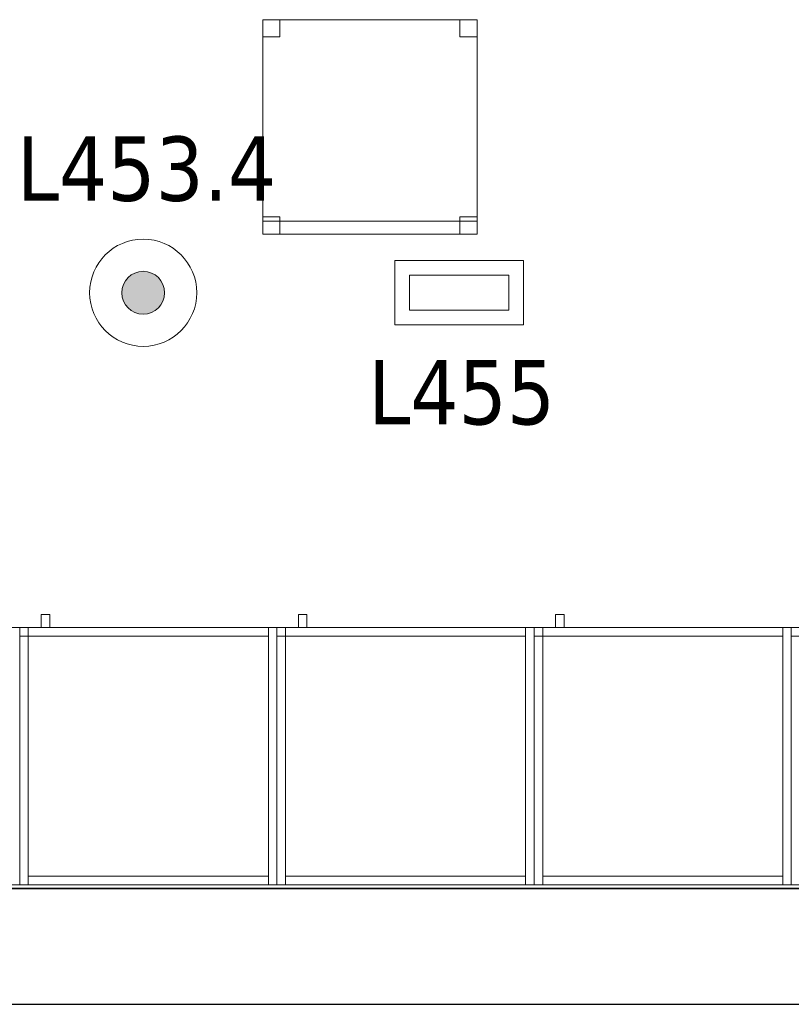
# Model space of a CAD drawing. Header units: metres. Extents: x 397.7 to 427.5, y 12.7 to 28.4.
# Tile 3 of 133: x 402 to 403.8, y 12.8 to 15.1. Entities that reach past the tile are written whole.
import ezdxf

# ---------------------------------------------------------------- set-up
doc = ezdxf.new("R2010")
doc.units = ezdxf.units.M
doc.layers.add('01_SUELOS', color=7, linetype='Continuous', lineweight=25, true_color=0x007f00)
for name, color, linetype, lineweight in [('02_MOBILIARIO', 7, 'Continuous', 18), ('A-DETL-____-MBND', 7, 'Continuous', 18), ('A-DETL-GENF-OTLN', 7, 'Continuous', 18), ('A-WALL-____-MCUT', 7, 'Continuous', 25), ('A-WALL-____-OTLN', 7, 'Continuous', 25), ('E-LITE-____-IDEN', 7, 'Continuous', 30), ('E-LITE-EQPM-IDEN', 7, 'Continuous', 30), ('Mobiliario', 7, 'Continuous', 18)]:
    doc.layers.add(name, color=color, linetype=linetype, lineweight=lineweight)
doc.styles.add('Tahoma_4', font='tahoma.ttf', dxfattribs={"height": 0.15})

# ---------------------------------------------------------------- blocks, each defined once
blk = doc.blocks.new('Family - Armai 60x60x60_P4-153703-07_ENLLUMENAT_P4')
at = {"layer": 'A-DETL-____-MBND', "color": 253, "true_color": 0xaaaaaa}
for p, q in [((0.05, 0.6), (0.05, 0.63)), ((0.05, 0.63), (0.07, 0.63)), ((0.05, 0.6), (0.05, 0.63)), ((0.07, 0.63), (0.05, 0.63)), ((0.07, 0.63), (0.07, 0.6)), ((0.07, 0.6), (0.07, 0.63)), ((0, 0.6), (0.6, 0.6)), ((0.6, 0.6), (0, 0.6)), ((0, 0), (0, 0.6)), ((0, 0.6), (0, 0)), ((0, 0.6), (0.02, 0.6)), ((0.02, 0.6), (0, 0.6)), ((0, 0), (0, 0.6)), ((0, 0.6), (0, 0)), ((0, 0.6), (0.6, 0.6)), ((0.6, 0.6), (0, 0.6)), ((0, 0), (0, 0.6)), ((0, 0.6), (0, 0)), ((0, 0.58), (0, 0.6)), ((0, 0.6), (0, 0.58)), ((0, 0.6), (0.02, 0.6)), ((0.02, 0.6), (0, 0.6)), ((0.02, 0.58), (0.02, 0.6)), ((0.02, 0.6), (0.58, 0.6)), ((0.02, 0.58), (0.02, 0.6)), ((0.58, 0.6), (0.02, 0.6)), ((0.02, 0.6), (0.02, 0)), ((0.02, 0), (0.02, 0.6)), ((0.02, 0.6), (0.02, 0.58)), ((0.02, 0.6), (0.02, 0.58)), ((0.07, 0.6), (0.05, 0.6)), ((0.05, 0.6), (0.07, 0.6)), ((0.58, 0.6), (0.58, 0.58)), ((0.58, 0.58), (0.58, 0.6)), ((0.58, 0.6), (0.6, 0.6)), ((0.6, 0.6), (0.58, 0.6)), ((0.58, 0), (0.58, 0.6)), ((0.58, 0.6), (0.58, 0)), ((0.6, 0.6), (0.6, 0)), ((0.6, 0), (0.6, 0.6)), ((0.6, 0.6), (0.6, 0)), ((0.6, 0), (0.6, 0.6)), ((0.6, 0.6), (0.6, 0)), ((0.6, 0), (0.6, 0.6)), ((0.02, 0.58), (0, 0.58)), ((0, 0.58), (0.02, 0.58)), ((0.58, 0.58), (0.02, 0.58)), ((0.02, 0.58), (0.58, 0.58)), ((0.6, 0), (0, 0)), ((0, 0), (0.6, 0)), ((0.02, 0), (0, 0)), ((0.02, 0), (0, 0)), ((0.6, 0), (0, 0)), ((0, 0), (0.6, 0)), ((0.02, 0), (0.02, 0.02)), ((0.02, 0.02), (0.58, 0.02)), ((0.02, 0), (0.02, 0.02)), ((0.58, 0.02), (0.02, 0.02)), ((0.58, 0), (0.02, 0)), ((0.02, 0), (0.58, 0)), ((0.58, 0.02), (0.58, 0)), ((0.58, 0), (0.58, 0.02)), ((0.6, 0), (0.58, 0)), ((0.6, 0), (0.58, 0))]:
    blk.add_line(p, q, dxfattribs=at)
blk = doc.blocks.new('Family - Armai 60x60x60_P4-153759-07_ENLLUMENAT_P4')
at = {"layer": 'A-DETL-____-MBND', "color": 253, "true_color": 0xaaaaaa}
for p, q in [((0.05, 0.6), (0.05, 0.63)), ((0.05, 0.63), (0.07, 0.63)), ((0.05, 0.6), (0.05, 0.63)), ((0.07, 0.63), (0.05, 0.63)), ((0.07, 0.63), (0.07, 0.6)), ((0.07, 0.6), (0.07, 0.63)), ((0, 0.6), (0.6, 0.6)), ((0.6, 0.6), (0, 0.6)), ((0, 0), (0, 0.6)), ((0, 0.6), (0, 0)), ((0, 0.58), (0, 0.6)), ((0, 0.6), (0, 0.58)), ((0, 0.6), (0.02, 0.6)), ((0.02, 0.6), (0, 0.6)), ((0, 0.6), (0.6, 0.6)), ((0.6, 0.6), (0, 0.6)), ((0, 0), (0, 0.6)), ((0, 0.6), (0, 0)), ((0, 0.6), (0.02, 0.6)), ((0.02, 0.6), (0, 0.6)), ((0, 0), (0, 0.6)), ((0, 0.6), (0, 0)), ((0.02, 0.58), (0.02, 0.6)), ((0.02, 0.6), (0.58, 0.6)), ((0.02, 0.58), (0.02, 0.6)), ((0.58, 0.6), (0.02, 0.6)), ((0.02, 0.6), (0.02, 0.58)), ((0.02, 0.6), (0.02, 0.58)), ((0.02, 0.6), (0.02, 0)), ((0.02, 0), (0.02, 0.6)), ((0.07, 0.6), (0.05, 0.6)), ((0.05, 0.6), (0.07, 0.6)), ((0.58, 0.6), (0.58, 0.58)), ((0.58, 0.58), (0.58, 0.6)), ((0.58, 0.6), (0.6, 0.6)), ((0.6, 0.6), (0.58, 0.6)), ((0.58, 0), (0.58, 0.6)), ((0.58, 0.6), (0.58, 0)), ((0.6, 0.6), (0.6, 0)), ((0.6, 0), (0.6, 0.6)), ((0.6, 0.6), (0.6, 0)), ((0.6, 0), (0.6, 0.6)), ((0.6, 0.6), (0.6, 0)), ((0.6, 0), (0.6, 0.6)), ((0.02, 0.58), (0, 0.58)), ((0, 0.58), (0.02, 0.58)), ((0.58, 0.58), (0.02, 0.58)), ((0.02, 0.58), (0.58, 0.58)), ((0.6, 0), (0, 0)), ((0, 0), (0.6, 0)), ((0.6, 0), (0, 0)), ((0, 0), (0.6, 0)), ((0.02, 0), (0, 0)), ((0.02, 0), (0, 0)), ((0.02, 0), (0.02, 0.02)), ((0.02, 0.02), (0.58, 0.02)), ((0.02, 0), (0.02, 0.02)), ((0.58, 0.02), (0.02, 0.02)), ((0.58, 0), (0.02, 0)), ((0.02, 0), (0.58, 0)), ((0.58, 0.02), (0.58, 0)), ((0.58, 0), (0.58, 0.02)), ((0.6, 0), (0.58, 0)), ((0.6, 0), (0.58, 0))]:
    blk.add_line(p, q, dxfattribs=at)
blk = doc.blocks.new('Family - Armai 60x60x60_P4-153880-07_ENLLUMENAT_P4')
at = {"layer": '02_MOBILIARIO', "color": 253, "true_color": 0xaaaaaa}
for p, q in [((0, 0.6), (0, 0.58)), ((0, 0.6), (0.02, 0.6)), ((0.02, 0.6), (0, 0.6)), ((0, 0), (0, 0.6)), ((0, 0.6), (0.6, 0.6)), ((0.6, 0.6), (0, 0.6)), ((0, 0), (0, 0.6)), ((0, 0.6), (0, 0)), ((0.02, 0.6), (0.02, 0.58)), ((0.02, 0.6), (0.02, 0)), ((0.02, 0.58), (0.02, 0.6)), ((0.02, 0.6), (0.58, 0.6)), ((0.6, 0.6), (0.58, 0.6)), ((0.58, 0), (0.58, 0.6)), ((0.58, 0.58), (0.58, 0.6)), ((0.6, 0.6), (0.6, 0)), ((0.6, 0.6), (0.6, 0)), ((0.6, 0), (0.6, 0.6)), ((0.02, 0.58), (0, 0.58)), ((0.58, 0.58), (0.02, 0.58)), ((0.02, 0), (0, 0)), ((0.6, 0), (0, 0)), ((0, 0), (0.6, 0)), ((0.02, 0), (0.02, 0.02)), ((0.02, 0.02), (0.58, 0.02)), ((0.58, 0), (0.02, 0)), ((0.58, 0), (0.58, 0.02)), ((0.6, 0), (0.58, 0))]:
    blk.add_line(p, q, dxfattribs=at)
at = {"layer": 'Mobiliario', "color": 253, "true_color": 0xaaaaaa}
for p, q in [((0, 0.6), (0, 0.58)), ((0.02, 0.6), (0, 0.6)), ((0.02, 0.6), (0, 0.6)), ((0, 0.6), (0, 0)), ((0.02, 0.58), (0.02, 0.6)), ((0.02, 0), (0.02, 0.6)), ((0.58, 0.6), (0.02, 0.6)), ((0.02, 0.6), (0.02, 0.58)), ((0.6, 0.6), (0.58, 0.6)), ((0.58, 0.6), (0.58, 0)), ((0.58, 0.58), (0.58, 0.6)), ((0.6, 0), (0.6, 0.6)), ((0, 0.58), (0.02, 0.58)), ((0.02, 0.58), (0.58, 0.58)), ((0, 0), (0.02, 0)), ((0.58, 0.02), (0.02, 0.02)), ((0.02, 0.02), (0.02, 0)), ((0.02, 0), (0.58, 0)), ((0.58, 0), (0.58, 0.02)), ((0.58, 0), (0.6, 0))]:
    blk.add_line(p, q, dxfattribs=at)
blk = doc.blocks.new('Family - Armai 60x60x60_P4-153941-07_ENLLUMENAT_P4')
at = {"layer": 'A-DETL-____-MBND', "color": 253, "true_color": 0xaaaaaa}
for p, q in [((0.05, 0.6), (0.05, 0.63)), ((0.05, 0.63), (0.07, 0.63)), ((0.05, 0.6), (0.05, 0.63)), ((0.07, 0.63), (0.05, 0.63)), ((0.07, 0.63), (0.07, 0.6)), ((0.07, 0.6), (0.07, 0.63)), ((0, 0.58), (0, 0.6)), ((0, 0.6), (0, 0.58)), ((0, 0.6), (0.02, 0.6)), ((0.02, 0.6), (0, 0.6)), ((0, 0.6), (0.02, 0.6)), ((0.02, 0.6), (0, 0.6)), ((0, 0), (0, 0.6)), ((0, 0.6), (0, 0)), ((0, 0.6), (0.6, 0.6)), ((0.6, 0.6), (0, 0.6)), ((0, 0), (0, 0.6)), ((0, 0.6), (0, 0)), ((0, 0.6), (0.6, 0.6)), ((0.6, 0.6), (0, 0.6)), ((0, 0), (0, 0.6)), ((0, 0.6), (0, 0)), ((0.02, 0.6), (0.02, 0.58)), ((0.02, 0.6), (0.02, 0.58)), ((0.02, 0.6), (0.02, 0)), ((0.02, 0), (0.02, 0.6)), ((0.02, 0.58), (0.02, 0.6)), ((0.02, 0.6), (0.58, 0.6)), ((0.02, 0.58), (0.02, 0.6)), ((0.58, 0.6), (0.02, 0.6)), ((0.07, 0.6), (0.05, 0.6)), ((0.05, 0.6), (0.07, 0.6)), ((0.58, 0.6), (0.6, 0.6)), ((0.6, 0.6), (0.58, 0.6)), ((0.58, 0), (0.58, 0.6)), ((0.58, 0.6), (0.58, 0)), ((0.58, 0.6), (0.58, 0.58)), ((0.58, 0.58), (0.58, 0.6)), ((0.6, 0.6), (0.6, 0)), ((0.6, 0), (0.6, 0.6)), ((0.6, 0.6), (0.6, 0)), ((0.6, 0), (0.6, 0.6)), ((0.6, 0.6), (0.6, 0)), ((0.6, 0), (0.6, 0.6)), ((0.02, 0.58), (0, 0.58)), ((0, 0.58), (0.02, 0.58)), ((0.58, 0.58), (0.02, 0.58)), ((0.02, 0.58), (0.58, 0.58)), ((0.02, 0), (0, 0)), ((0.02, 0), (0, 0)), ((0.6, 0), (0, 0)), ((0, 0), (0.6, 0)), ((0.6, 0), (0, 0)), ((0, 0), (0.6, 0)), ((0.02, 0), (0.02, 0.02)), ((0.02, 0.02), (0.58, 0.02)), ((0.02, 0), (0.02, 0.02)), ((0.58, 0.02), (0.02, 0.02)), ((0.58, 0), (0.02, 0)), ((0.02, 0), (0.58, 0)), ((0.58, 0.02), (0.58, 0)), ((0.58, 0), (0.58, 0.02)), ((0.6, 0), (0.58, 0)), ((0.6, 0), (0.58, 0))]:
    blk.add_line(p, q, dxfattribs=at)
blk = doc.blocks.new('Family - Armai 60x60x60_P4-153981-07_ENLLUMENAT_P4')
at = {"layer": 'A-DETL-____-MBND', "color": 253, "true_color": 0xaaaaaa}
for p, q in [((0.05, 0.6), (0.05, 0.63)), ((0.05, 0.63), (0.07, 0.63)), ((0.05, 0.6), (0.05, 0.63)), ((0.07, 0.63), (0.05, 0.63)), ((0.07, 0.63), (0.07, 0.6)), ((0.07, 0.6), (0.07, 0.63)), ((0, 0.6), (0.6, 0.6)), ((0.6, 0.6), (0, 0.6)), ((0, 0), (0, 0.6)), ((0, 0.6), (0, 0)), ((0, 0.58), (0, 0.6)), ((0, 0.6), (0, 0.58)), ((0, 0.6), (0.02, 0.6)), ((0.02, 0.6), (0, 0.6)), ((0, 0.6), (0.6, 0.6)), ((0.6, 0.6), (0, 0.6)), ((0, 0), (0, 0.6)), ((0, 0.6), (0, 0)), ((0, 0.6), (0.02, 0.6)), ((0.02, 0.6), (0, 0.6)), ((0, 0), (0, 0.6)), ((0, 0.6), (0, 0)), ((0.02, 0.58), (0.02, 0.6)), ((0.02, 0.6), (0.58, 0.6)), ((0.02, 0.58), (0.02, 0.6)), ((0.58, 0.6), (0.02, 0.6)), ((0.02, 0.6), (0.02, 0.58)), ((0.02, 0.6), (0.02, 0.58)), ((0.02, 0.6), (0.02, 0)), ((0.02, 0), (0.02, 0.6)), ((0.07, 0.6), (0.05, 0.6)), ((0.05, 0.6), (0.07, 0.6)), ((0.58, 0.6), (0.6, 0.6)), ((0.6, 0.6), (0.58, 0.6)), ((0.58, 0), (0.58, 0.6)), ((0.58, 0.6), (0.58, 0)), ((0.58, 0.6), (0.58, 0.58)), ((0.58, 0.58), (0.58, 0.6)), ((0.6, 0.6), (0.6, 0)), ((0.6, 0), (0.6, 0.6)), ((0.6, 0.6), (0.6, 0)), ((0.6, 0), (0.6, 0.6)), ((0.6, 0.6), (0.6, 0)), ((0.6, 0), (0.6, 0.6)), ((0.02, 0.58), (0, 0.58)), ((0, 0.58), (0.02, 0.58)), ((0.58, 0.58), (0.02, 0.58)), ((0.02, 0.58), (0.58, 0.58)), ((0.6, 0), (0, 0)), ((0, 0), (0.6, 0)), ((0.6, 0), (0, 0)), ((0, 0), (0.6, 0)), ((0.02, 0), (0, 0)), ((0.02, 0), (0, 0)), ((0.02, 0), (0.02, 0.02)), ((0.02, 0.02), (0.58, 0.02)), ((0.02, 0), (0.02, 0.02)), ((0.58, 0.02), (0.02, 0.02)), ((0.58, 0), (0.02, 0)), ((0.02, 0), (0.58, 0)), ((0.58, 0.02), (0.58, 0)), ((0.58, 0), (0.58, 0.02)), ((0.6, 0), (0.58, 0)), ((0.6, 0), (0.58, 0))]:
    blk.add_line(p, q, dxfattribs=at)
blk = doc.blocks.new('Family - Armai 60x60x60_P4-154011-07_ENLLUMENAT_P4')
at = {"layer": 'A-DETL-____-MBND', "color": 253, "true_color": 0xaaaaaa}
for p, q in [((0.05, 0.6), (0.05, 0.63)), ((0.05, 0.63), (0.07, 0.63)), ((0.05, 0.6), (0.05, 0.63)), ((0.07, 0.63), (0.05, 0.63)), ((0.07, 0.63), (0.07, 0.6)), ((0.07, 0.6), (0.07, 0.63)), ((0, 0.6), (0.6, 0.6)), ((0.6, 0.6), (0, 0.6)), ((0, 0), (0, 0.6)), ((0, 0.6), (0, 0)), ((0, 0.58), (0, 0.6)), ((0, 0.6), (0, 0.58)), ((0, 0.6), (0.02, 0.6)), ((0.02, 0.6), (0, 0.6)), ((0, 0.6), (0.6, 0.6)), ((0.6, 0.6), (0, 0.6)), ((0, 0), (0, 0.6)), ((0, 0.6), (0, 0)), ((0, 0.6), (0.02, 0.6)), ((0.02, 0.6), (0, 0.6)), ((0, 0), (0, 0.6)), ((0, 0.6), (0, 0)), ((0.02, 0.6), (0.02, 0.58)), ((0.02, 0.6), (0.02, 0.58)), ((0.02, 0.58), (0.02, 0.6)), ((0.02, 0.6), (0.58, 0.6)), ((0.02, 0.58), (0.02, 0.6)), ((0.58, 0.6), (0.02, 0.6)), ((0.02, 0.6), (0.02, 0)), ((0.02, 0), (0.02, 0.6)), ((0.07, 0.6), (0.05, 0.6)), ((0.05, 0.6), (0.07, 0.6)), ((0.58, 0.6), (0.58, 0.58)), ((0.58, 0.58), (0.58, 0.6)), ((0.58, 0.6), (0.6, 0.6)), ((0.6, 0.6), (0.58, 0.6)), ((0.58, 0), (0.58, 0.6)), ((0.58, 0.6), (0.58, 0)), ((0.6, 0.6), (0.6, 0)), ((0.6, 0), (0.6, 0.6)), ((0.6, 0.6), (0.6, 0)), ((0.6, 0), (0.6, 0.6)), ((0.6, 0.6), (0.6, 0)), ((0.6, 0), (0.6, 0.6)), ((0.02, 0.58), (0, 0.58)), ((0, 0.58), (0.02, 0.58)), ((0.58, 0.58), (0.02, 0.58)), ((0.02, 0.58), (0.58, 0.58)), ((0.6, 0), (0, 0)), ((0, 0), (0.6, 0)), ((0.6, 0), (0, 0)), ((0, 0), (0.6, 0)), ((0.02, 0), (0, 0)), ((0.02, 0), (0, 0)), ((0.02, 0), (0.02, 0.02)), ((0.02, 0.02), (0.58, 0.02)), ((0.02, 0), (0.02, 0.02)), ((0.58, 0.02), (0.02, 0.02)), ((0.58, 0), (0.02, 0)), ((0.02, 0), (0.58, 0)), ((0.58, 0.02), (0.58, 0)), ((0.58, 0), (0.58, 0.02)), ((0.6, 0), (0.58, 0)), ((0.6, 0), (0.58, 0))]:
    blk.add_line(p, q, dxfattribs=at)
blk = doc.blocks.new('Family - Armai 60x60x60_P4-154128-07_ENLLUMENAT_P4')
at = {"layer": '02_MOBILIARIO', "color": 253, "true_color": 0xaaaaaa}
for p, q in [((0, 0.6), (0.6, 0.6)), ((0.6, 0.6), (0, 0.6)), ((0, 0), (0, 0.6)), ((0, 0.6), (0, 0)), ((0.02, 0.6), (0, 0.6)), ((0, 0), (0, 0.6)), ((0, 0.6), (0, 0.58)), ((0, 0.6), (0.02, 0.6)), ((0.02, 0.58), (0.02, 0.6)), ((0.02, 0.6), (0.58, 0.6)), ((0.02, 0.6), (0.02, 0)), ((0.02, 0.6), (0.02, 0.58)), ((0.6, 0.6), (0.58, 0.6)), ((0.58, 0), (0.58, 0.6)), ((0.58, 0.58), (0.58, 0.6)), ((0.6, 0.6), (0.6, 0)), ((0.6, 0.6), (0.6, 0)), ((0.6, 0), (0.6, 0.6)), ((0.02, 0.58), (0, 0.58)), ((0.58, 0.58), (0.02, 0.58)), ((0.6, 0), (0, 0)), ((0, 0), (0.6, 0)), ((0.02, 0), (0, 0)), ((0.02, 0), (0.02, 0.02)), ((0.02, 0.02), (0.58, 0.02)), ((0.58, 0), (0.02, 0)), ((0.58, 0), (0.58, 0.02)), ((0.6, 0), (0.58, 0))]:
    blk.add_line(p, q, dxfattribs=at)
at = {"layer": 'Mobiliario', "color": 253, "true_color": 0xaaaaaa}
for p, q in [((0.02, 0.6), (0, 0.6)), ((0, 0.6), (0, 0)), ((0, 0.6), (0, 0.58)), ((0.02, 0.6), (0, 0.6)), ((0.58, 0.6), (0.02, 0.6)), ((0.02, 0.6), (0.02, 0.58)), ((0.02, 0), (0.02, 0.6)), ((0.02, 0.58), (0.02, 0.6)), ((0.6, 0.6), (0.58, 0.6)), ((0.58, 0.6), (0.58, 0)), ((0.58, 0.58), (0.58, 0.6)), ((0.6, 0), (0.6, 0.6)), ((0, 0.58), (0.02, 0.58)), ((0.02, 0.58), (0.58, 0.58)), ((0, 0), (0.02, 0)), ((0.58, 0.02), (0.02, 0.02)), ((0.02, 0.02), (0.02, 0)), ((0.02, 0), (0.58, 0)), ((0.58, 0), (0.58, 0.02)), ((0.58, 0), (0.6, 0))]:
    blk.add_line(p, q, dxfattribs=at)
blk = doc.blocks.new('Family - Mur P4-154190-07_ENLLUMENAT_P4')
at = {"layer": 'A-WALL-____-MCUT', "color": 253, "true_color": 0xaaaaaa}
for p, q in [((25.4717, 0.27), (0.0535, 0.27)), ((0, 0), (25.4157, 0))]:
    blk.add_line(p, q, dxfattribs=at)
at = {"layer": 'A-WALL-____-OTLN', "color": 253, "true_color": 0xaaaaaa}
for p, q in [((25.4717, 0.27), (0.0535, 0.27)), ((0, 0), (25.4157, 0))]:
    blk.add_line(p, q, dxfattribs=at)
at = {"layer": 'A-WALL-____-OTLN', "color": 253, "lineweight": 18, "true_color": 0xaaaaaa}
blk.add_line((0, 0), (25.4157, 0), dxfattribs=at)
blk = doc.blocks.new('Family - Armai 60x60x60_P4-154202-07_ENLLUMENAT_P4')
at = {"layer": '02_MOBILIARIO', "color": 253, "true_color": 0xaaaaaa}
for p, q in [((0.02, 0.6), (0, 0.6)), ((0, 0), (0, 0.6)), ((0, 0.6), (0.6, 0.6)), ((0.6, 0.6), (0, 0.6)), ((0, 0), (0, 0.6)), ((0, 0.6), (0, 0)), ((0, 0.6), (0, 0.58)), ((0, 0.6), (0.02, 0.6)), ((0.02, 0.6), (0.02, 0)), ((0.02, 0.6), (0.02, 0.58)), ((0.02, 0.58), (0.02, 0.6)), ((0.02, 0.6), (0.58, 0.6)), ((0.58, 0.58), (0.58, 0.6)), ((0.6, 0.6), (0.58, 0.6)), ((0.58, 0), (0.58, 0.6)), ((0.6, 0.6), (0.6, 0)), ((0.6, 0), (0.6, 0.6)), ((0.6, 0.6), (0.6, 0)), ((0.02, 0.58), (0, 0.58)), ((0.58, 0.58), (0.02, 0.58)), ((0.02, 0), (0, 0)), ((0.6, 0), (0, 0)), ((0, 0), (0.6, 0)), ((0.02, 0), (0.02, 0.02)), ((0.02, 0.02), (0.58, 0.02)), ((0.58, 0), (0.02, 0)), ((0.58, 0), (0.58, 0.02)), ((0.6, 0), (0.58, 0))]:
    blk.add_line(p, q, dxfattribs=at)
at = {"layer": 'Mobiliario', "color": 253, "true_color": 0xaaaaaa}
for p, q in [((0.02, 0.6), (0, 0.6)), ((0, 0.6), (0, 0)), ((0, 0.6), (0, 0.58)), ((0.02, 0.6), (0, 0.6)), ((0.02, 0), (0.02, 0.6)), ((0.02, 0.58), (0.02, 0.6)), ((0.58, 0.6), (0.02, 0.6)), ((0.02, 0.6), (0.02, 0.58)), ((0.58, 0.58), (0.58, 0.6)), ((0.6, 0.6), (0.58, 0.6)), ((0.58, 0.6), (0.58, 0)), ((0.6, 0), (0.6, 0.6)), ((0, 0.58), (0.02, 0.58)), ((0.02, 0.58), (0.58, 0.58)), ((0, 0), (0.02, 0)), ((0.58, 0.02), (0.02, 0.02)), ((0.02, 0.02), (0.02, 0)), ((0.02, 0), (0.58, 0)), ((0.58, 0), (0.58, 0.02)), ((0.58, 0), (0.6, 0))]:
    blk.add_line(p, q, dxfattribs=at)
blk = doc.blocks.new('Family - Armai 60x60x60_P4-154215-07_ENLLUMENAT_P4')
at = {"layer": '02_MOBILIARIO', "color": 253, "true_color": 0xaaaaaa}
for p, q in [((0, 0.6), (0.6, 0.6)), ((0.6, 0.6), (0, 0.6)), ((0, 0), (0, 0.6)), ((0, 0.6), (0, 0)), ((0.02, 0.6), (0, 0.6)), ((0, 0), (0, 0.6)), ((0, 0.6), (0, 0.58)), ((0, 0.6), (0.02, 0.6)), ((0.02, 0.58), (0.02, 0.6)), ((0.02, 0.6), (0.58, 0.6)), ((0.02, 0.6), (0.02, 0)), ((0.02, 0.6), (0.02, 0.58)), ((0.58, 0.58), (0.58, 0.6)), ((0.6, 0.6), (0.58, 0.6)), ((0.58, 0), (0.58, 0.6)), ((0.6, 0.6), (0.6, 0)), ((0.6, 0), (0.6, 0.6)), ((0.6, 0.6), (0.6, 0)), ((0.02, 0.58), (0, 0.58)), ((0.58, 0.58), (0.02, 0.58)), ((0.6, 0), (0, 0)), ((0, 0), (0.6, 0)), ((0.02, 0), (0, 0)), ((0.02, 0), (0.02, 0.02)), ((0.02, 0.02), (0.58, 0.02)), ((0.58, 0), (0.02, 0)), ((0.58, 0), (0.58, 0.02)), ((0.6, 0), (0.58, 0))]:
    blk.add_line(p, q, dxfattribs=at)
at = {"layer": 'Mobiliario', "color": 253, "true_color": 0xaaaaaa}
for p, q in [((0.02, 0.6), (0, 0.6)), ((0, 0.6), (0, 0)), ((0, 0.6), (0, 0.58)), ((0.02, 0.6), (0, 0.6)), ((0.58, 0.6), (0.02, 0.6)), ((0.02, 0.6), (0.02, 0.58)), ((0.02, 0), (0.02, 0.6)), ((0.02, 0.58), (0.02, 0.6)), ((0.58, 0.58), (0.58, 0.6)), ((0.6, 0.6), (0.58, 0.6)), ((0.58, 0.6), (0.58, 0)), ((0.6, 0), (0.6, 0.6)), ((0, 0.58), (0.02, 0.58)), ((0.02, 0.58), (0.58, 0.58)), ((0, 0), (0.02, 0)), ((0.58, 0.02), (0.02, 0.02)), ((0.02, 0.02), (0.02, 0)), ((0.02, 0), (0.58, 0)), ((0.58, 0), (0.58, 0.02)), ((0.58, 0), (0.6, 0))]:
    blk.add_line(p, q, dxfattribs=at)
blk = doc.blocks.new('Family - Armai 60x60x60_P4-154371-07_ENLLUMENAT_P4')
at = {"layer": 'A-DETL-____-MBND', "color": 253, "true_color": 0xaaaaaa}
for p, q in [((0.05, 0.6), (0.05, 0.63)), ((0.05, 0.63), (0.07, 0.63)), ((0.05, 0.6), (0.05, 0.63)), ((0.07, 0.63), (0.05, 0.63)), ((0.07, 0.63), (0.07, 0.6)), ((0.07, 0.6), (0.07, 0.63)), ((0, 0.6), (0.6, 0.6)), ((0.6, 0.6), (0, 0.6)), ((0, 0), (0, 0.6)), ((0, 0.6), (0, 0)), ((0, 0.58), (0, 0.6)), ((0, 0.6), (0, 0.58)), ((0, 0.6), (0.02, 0.6)), ((0.02, 0.6), (0, 0.6)), ((0, 0.6), (0.02, 0.6)), ((0.02, 0.6), (0, 0.6)), ((0, 0), (0, 0.6)), ((0, 0.6), (0, 0)), ((0, 0.6), (0.6, 0.6)), ((0.6, 0.6), (0, 0.6)), ((0, 0), (0, 0.6)), ((0, 0.6), (0, 0)), ((0.02, 0.58), (0.02, 0.6)), ((0.02, 0.6), (0.58, 0.6)), ((0.02, 0.58), (0.02, 0.6)), ((0.58, 0.6), (0.02, 0.6)), ((0.02, 0.6), (0.02, 0.58)), ((0.02, 0.6), (0.02, 0.58)), ((0.02, 0.6), (0.02, 0)), ((0.02, 0), (0.02, 0.6)), ((0.07, 0.6), (0.05, 0.6)), ((0.05, 0.6), (0.07, 0.6)), ((0.58, 0.6), (0.58, 0.58)), ((0.58, 0.58), (0.58, 0.6)), ((0.58, 0.6), (0.6, 0.6)), ((0.6, 0.6), (0.58, 0.6)), ((0.58, 0), (0.58, 0.6)), ((0.58, 0.6), (0.58, 0)), ((0.6, 0.6), (0.6, 0)), ((0.6, 0), (0.6, 0.6)), ((0.6, 0.6), (0.6, 0)), ((0.6, 0), (0.6, 0.6)), ((0.6, 0.6), (0.6, 0)), ((0.6, 0), (0.6, 0.6)), ((0.02, 0.58), (0, 0.58)), ((0, 0.58), (0.02, 0.58)), ((0.58, 0.58), (0.02, 0.58)), ((0.02, 0.58), (0.58, 0.58)), ((0.6, 0), (0, 0)), ((0, 0), (0.6, 0)), ((0.02, 0), (0, 0)), ((0.02, 0), (0, 0)), ((0.6, 0), (0, 0)), ((0, 0), (0.6, 0)), ((0.02, 0), (0.02, 0.02)), ((0.02, 0.02), (0.58, 0.02)), ((0.02, 0), (0.02, 0.02)), ((0.58, 0.02), (0.02, 0.02)), ((0.58, 0), (0.02, 0)), ((0.02, 0), (0.58, 0)), ((0.58, 0.02), (0.58, 0)), ((0.58, 0), (0.58, 0.02)), ((0.6, 0), (0.58, 0)), ((0.6, 0), (0.58, 0))]:
    blk.add_line(p, q, dxfattribs=at)
blk = doc.blocks.new('Family - Cadira d_Oficina_P4-154418-07_ENLLUMENAT_P4')
at = {"layer": 'A-DETL-____-MBND', "color": 253, "true_color": 0xaaaaaa}
for p, q in [((0, 0.46), (0, 0.5)), ((0, 0.5), (0.04, 0.5)), ((0.04, 0.5), (0, 0.5)), ((0, 0.5), (0, 0.46)), ((0, 0.5), (0.5, 0.5)), ((0, 0), (0, 0.5)), ((0.5, 0.5), (0, 0.5)), ((0, 0.5), (0, 0)), ((0.04, 0.5), (0.04, 0.46)), ((0.04, 0.46), (0.04, 0.5)), ((0.46, 0.46), (0.46, 0.5)), ((0.46, 0.5), (0.5, 0.5)), ((0.5, 0.5), (0.46, 0.5)), ((0.46, 0.5), (0.46, 0.46)), ((0.5, 0.5), (0.5, 0.46)), ((0.5, 0.46), (0.5, 0.5)), ((0.5, 0.5), (0.5, 0)), ((0.5, 0), (0.5, 0.5)), ((0.04, 0.46), (0, 0.46)), ((0, 0.46), (0.04, 0.46)), ((0.5, 0.46), (0.46, 0.46)), ((0.46, 0.46), (0.5, 0.46)), ((0, 0), (0, 0.04)), ((0, 0.04), (0.04, 0.04)), ((0.04, 0.04), (0, 0.04)), ((0, 0.04), (0, 0)), ((0, 0), (0, 0.03)), ((0, 0.03), (0.5, 0.03)), ((0.5, 0.03), (0, 0.03)), ((0, 0.03), (0, 0)), ((0.04, 0.04), (0.04, 0)), ((0.04, 0), (0.04, 0.04)), ((0.46, 0), (0.46, 0.04)), ((0.46, 0.04), (0.5, 0.04)), ((0.5, 0.04), (0.46, 0.04)), ((0.46, 0.04), (0.46, 0)), ((0.5, 0.04), (0.5, 0)), ((0.5, 0), (0.5, 0.04)), ((0.5, 0.03), (0.5, 0)), ((0.5, 0), (0.5, 0.03)), ((0.5, 0), (0, 0)), ((0, 0), (0.5, 0)), ((0.04, 0), (0, 0)), ((0, 0), (0.04, 0)), ((0.5, 0), (0.46, 0)), ((0, 0), (0.5, 0)), ((0.5, 0), (0, 0)), ((0.46, 0), (0.5, 0))]:
    blk.add_line(p, q, dxfattribs=at)
blk = doc.blocks.new('Family - Armai 60x60x60_P4-154459-07_ENLLUMENAT_P4')
at = {"layer": 'A-DETL-____-MBND', "color": 253, "true_color": 0xaaaaaa}
for p, q in [((0.05, 0.6), (0.05, 0.63)), ((0.05, 0.63), (0.07, 0.63)), ((0.05, 0.6), (0.05, 0.63)), ((0.07, 0.63), (0.05, 0.63)), ((0.07, 0.63), (0.07, 0.6)), ((0.07, 0.6), (0.07, 0.63)), ((0, 0.6), (0.02, 0.6)), ((0.02, 0.6), (0, 0.6)), ((0, 0), (0, 0.6)), ((0, 0.6), (0, 0)), ((0, 0.6), (0.6, 0.6)), ((0.6, 0.6), (0, 0.6)), ((0, 0), (0, 0.6)), ((0, 0.6), (0, 0)), ((0, 0.58), (0, 0.6)), ((0, 0.6), (0, 0.58)), ((0, 0.6), (0.02, 0.6)), ((0.02, 0.6), (0, 0.6)), ((0, 0.6), (0.6, 0.6)), ((0.6, 0.6), (0, 0.6)), ((0, 0), (0, 0.6)), ((0, 0.6), (0, 0)), ((0.02, 0.58), (0.02, 0.6)), ((0.02, 0.6), (0.58, 0.6)), ((0.02, 0.58), (0.02, 0.6)), ((0.58, 0.6), (0.02, 0.6)), ((0.02, 0.6), (0.02, 0)), ((0.02, 0), (0.02, 0.6)), ((0.02, 0.6), (0.02, 0.58)), ((0.02, 0.6), (0.02, 0.58)), ((0.07, 0.6), (0.05, 0.6)), ((0.05, 0.6), (0.07, 0.6)), ((0.58, 0.6), (0.58, 0.58)), ((0.58, 0.58), (0.58, 0.6)), ((0.58, 0.6), (0.6, 0.6)), ((0.6, 0.6), (0.58, 0.6)), ((0.58, 0), (0.58, 0.6)), ((0.58, 0.6), (0.58, 0)), ((0.6, 0.6), (0.6, 0)), ((0.6, 0), (0.6, 0.6)), ((0.6, 0.6), (0.6, 0)), ((0.6, 0), (0.6, 0.6)), ((0.6, 0.6), (0.6, 0)), ((0.6, 0), (0.6, 0.6)), ((0.02, 0.58), (0, 0.58)), ((0, 0.58), (0.02, 0.58)), ((0.58, 0.58), (0.02, 0.58)), ((0.02, 0.58), (0.58, 0.58)), ((0.02, 0), (0, 0)), ((0.02, 0), (0, 0)), ((0.6, 0), (0, 0)), ((0, 0), (0.6, 0)), ((0.6, 0), (0, 0)), ((0, 0), (0.6, 0)), ((0.02, 0), (0.02, 0.02)), ((0.02, 0.02), (0.58, 0.02)), ((0.02, 0), (0.02, 0.02)), ((0.58, 0.02), (0.02, 0.02)), ((0.58, 0), (0.02, 0)), ((0.02, 0), (0.58, 0)), ((0.58, 0.02), (0.58, 0)), ((0.58, 0), (0.58, 0.02)), ((0.6, 0), (0.58, 0)), ((0.6, 0), (0.58, 0))]:
    blk.add_line(p, q, dxfattribs=at)
blk = doc.blocks.new('Family - Armai 60x60x60_P4-154478-07_ENLLUMENAT_P4')
at = {"layer": 'A-DETL-____-MBND', "color": 253, "true_color": 0xaaaaaa}
for p, q in [((0.05, 0.6), (0.05, 0.63)), ((0.05, 0.63), (0.07, 0.63)), ((0.05, 0.6), (0.05, 0.63)), ((0.07, 0.63), (0.05, 0.63)), ((0.07, 0.63), (0.07, 0.6)), ((0.07, 0.6), (0.07, 0.63)), ((0, 0.6), (0.02, 0.6)), ((0.02, 0.6), (0, 0.6)), ((0, 0), (0, 0.6)), ((0, 0.6), (0, 0)), ((0, 0.58), (0, 0.6)), ((0, 0.6), (0, 0.58)), ((0, 0.6), (0.02, 0.6)), ((0.02, 0.6), (0, 0.6)), ((0, 0.6), (0.6, 0.6)), ((0.6, 0.6), (0, 0.6)), ((0, 0), (0, 0.6)), ((0, 0.6), (0, 0)), ((0, 0.6), (0.6, 0.6)), ((0.6, 0.6), (0, 0.6)), ((0, 0), (0, 0.6)), ((0, 0.6), (0, 0)), ((0.02, 0.6), (0.02, 0)), ((0.02, 0), (0.02, 0.6)), ((0.02, 0.58), (0.02, 0.6)), ((0.02, 0.6), (0.58, 0.6)), ((0.02, 0.58), (0.02, 0.6)), ((0.58, 0.6), (0.02, 0.6)), ((0.02, 0.6), (0.02, 0.58)), ((0.02, 0.6), (0.02, 0.58)), ((0.07, 0.6), (0.05, 0.6)), ((0.05, 0.6), (0.07, 0.6)), ((0.58, 0.6), (0.6, 0.6)), ((0.6, 0.6), (0.58, 0.6)), ((0.58, 0), (0.58, 0.6)), ((0.58, 0.6), (0.58, 0)), ((0.58, 0.6), (0.58, 0.58)), ((0.58, 0.58), (0.58, 0.6)), ((0.6, 0.6), (0.6, 0)), ((0.6, 0), (0.6, 0.6)), ((0.6, 0.6), (0.6, 0)), ((0.6, 0), (0.6, 0.6)), ((0.6, 0.6), (0.6, 0)), ((0.6, 0), (0.6, 0.6)), ((0.02, 0.58), (0, 0.58)), ((0, 0.58), (0.02, 0.58)), ((0.58, 0.58), (0.02, 0.58)), ((0.02, 0.58), (0.58, 0.58)), ((0.02, 0), (0, 0)), ((0.02, 0), (0, 0)), ((0.6, 0), (0, 0)), ((0, 0), (0.6, 0)), ((0.6, 0), (0, 0)), ((0, 0), (0.6, 0)), ((0.02, 0), (0.02, 0.02)), ((0.02, 0.02), (0.58, 0.02)), ((0.02, 0), (0.02, 0.02)), ((0.58, 0.02), (0.02, 0.02)), ((0.58, 0), (0.02, 0)), ((0.02, 0), (0.58, 0)), ((0.58, 0.02), (0.58, 0)), ((0.58, 0), (0.58, 0.02)), ((0.6, 0), (0.58, 0)), ((0.6, 0), (0.58, 0))]:
    blk.add_line(p, q, dxfattribs=at)
blk = doc.blocks.new('Family - LONDR55-XX_ZZ-ARQ-CAA-M3D-Londres55-154484-07_ENLLUMENAT_P4')
at = {"layer": '01_SUELOS', "color": 9, "true_color": 0xaad4aa}
for p, q in [((0, 0), (25.4182, 0)), ((25.4182, 0), (0, 0))]:
    blk.add_line(p, q, dxfattribs=at)
blk = doc.blocks.new('Family - Armai 60x60x60_P4-154505-07_ENLLUMENAT_P4')
at = {"layer": 'A-DETL-____-MBND', "color": 253, "true_color": 0xaaaaaa}
for p, q in [((0.05, 0.6), (0.05, 0.63)), ((0.05, 0.63), (0.07, 0.63)), ((0.05, 0.6), (0.05, 0.63)), ((0.07, 0.63), (0.05, 0.63)), ((0.07, 0.63), (0.07, 0.6)), ((0.07, 0.6), (0.07, 0.63)), ((0, 0.6), (0.6, 0.6)), ((0.6, 0.6), (0, 0.6)), ((0, 0), (0, 0.6)), ((0, 0.6), (0, 0)), ((0, 0.58), (0, 0.6)), ((0, 0.6), (0, 0.58)), ((0, 0.6), (0.02, 0.6)), ((0.02, 0.6), (0, 0.6)), ((0, 0.6), (0.6, 0.6)), ((0.6, 0.6), (0, 0.6)), ((0, 0), (0, 0.6)), ((0, 0.6), (0, 0)), ((0, 0.6), (0.02, 0.6)), ((0.02, 0.6), (0, 0.6)), ((0, 0), (0, 0.6)), ((0, 0.6), (0, 0)), ((0.02, 0.6), (0.02, 0.58)), ((0.02, 0.6), (0.02, 0.58)), ((0.02, 0.6), (0.02, 0)), ((0.02, 0), (0.02, 0.6)), ((0.02, 0.58), (0.02, 0.6)), ((0.02, 0.6), (0.58, 0.6)), ((0.02, 0.58), (0.02, 0.6)), ((0.58, 0.6), (0.02, 0.6)), ((0.07, 0.6), (0.05, 0.6)), ((0.05, 0.6), (0.07, 0.6)), ((0.58, 0.6), (0.6, 0.6)), ((0.6, 0.6), (0.58, 0.6)), ((0.58, 0), (0.58, 0.6)), ((0.58, 0.6), (0.58, 0)), ((0.58, 0.6), (0.58, 0.58)), ((0.58, 0.58), (0.58, 0.6)), ((0.6, 0.6), (0.6, 0)), ((0.6, 0), (0.6, 0.6)), ((0.6, 0.6), (0.6, 0)), ((0.6, 0), (0.6, 0.6)), ((0.6, 0.6), (0.6, 0)), ((0.6, 0), (0.6, 0.6)), ((0.02, 0.58), (0, 0.58)), ((0, 0.58), (0.02, 0.58)), ((0.58, 0.58), (0.02, 0.58)), ((0.02, 0.58), (0.58, 0.58)), ((0.6, 0), (0, 0)), ((0, 0), (0.6, 0)), ((0.6, 0), (0, 0)), ((0, 0), (0.6, 0)), ((0.02, 0), (0, 0)), ((0.02, 0), (0, 0)), ((0.02, 0), (0.02, 0.02)), ((0.02, 0.02), (0.58, 0.02)), ((0.02, 0), (0.02, 0.02)), ((0.58, 0.02), (0.02, 0.02)), ((0.58, 0), (0.02, 0)), ((0.02, 0), (0.58, 0)), ((0.58, 0.02), (0.58, 0)), ((0.58, 0), (0.58, 0.02)), ((0.6, 0), (0.58, 0)), ((0.6, 0), (0.58, 0))]:
    blk.add_line(p, q, dxfattribs=at)
blk = doc.blocks.new('Family - Armai 60x60x60_P4-154523-07_ENLLUMENAT_P4')
at = {"layer": 'A-DETL-____-MBND', "color": 253, "true_color": 0xaaaaaa}
for p, q in [((0.05, 0.6), (0.05, 0.63)), ((0.05, 0.63), (0.07, 0.63)), ((0.05, 0.6), (0.05, 0.63)), ((0.07, 0.63), (0.05, 0.63)), ((0.07, 0.63), (0.07, 0.6)), ((0.07, 0.6), (0.07, 0.63)), ((0, 0.6), (0.6, 0.6)), ((0.6, 0.6), (0, 0.6)), ((0, 0), (0, 0.6)), ((0, 0.6), (0, 0)), ((0, 0.58), (0, 0.6)), ((0, 0.6), (0, 0.58)), ((0, 0.6), (0.02, 0.6)), ((0.02, 0.6), (0, 0.6)), ((0, 0.6), (0.02, 0.6)), ((0.02, 0.6), (0, 0.6)), ((0, 0), (0, 0.6)), ((0, 0.6), (0, 0)), ((0, 0.6), (0.6, 0.6)), ((0.6, 0.6), (0, 0.6)), ((0, 0), (0, 0.6)), ((0, 0.6), (0, 0)), ((0.02, 0.6), (0.02, 0.58)), ((0.02, 0.6), (0.02, 0.58)), ((0.02, 0.58), (0.02, 0.6)), ((0.02, 0.6), (0.58, 0.6)), ((0.02, 0.58), (0.02, 0.6)), ((0.58, 0.6), (0.02, 0.6)), ((0.02, 0.6), (0.02, 0)), ((0.02, 0), (0.02, 0.6)), ((0.07, 0.6), (0.05, 0.6)), ((0.05, 0.6), (0.07, 0.6)), ((0.58, 0.6), (0.6, 0.6)), ((0.6, 0.6), (0.58, 0.6)), ((0.58, 0), (0.58, 0.6)), ((0.58, 0.6), (0.58, 0)), ((0.58, 0.6), (0.58, 0.58)), ((0.58, 0.58), (0.58, 0.6)), ((0.6, 0.6), (0.6, 0)), ((0.6, 0), (0.6, 0.6)), ((0.6, 0.6), (0.6, 0)), ((0.6, 0), (0.6, 0.6)), ((0.6, 0.6), (0.6, 0)), ((0.6, 0), (0.6, 0.6)), ((0.02, 0.58), (0, 0.58)), ((0, 0.58), (0.02, 0.58)), ((0.58, 0.58), (0.02, 0.58)), ((0.02, 0.58), (0.58, 0.58)), ((0.6, 0), (0, 0)), ((0, 0), (0.6, 0)), ((0.02, 0), (0, 0)), ((0.02, 0), (0, 0)), ((0.6, 0), (0, 0)), ((0, 0), (0.6, 0)), ((0.02, 0), (0.02, 0.02)), ((0.02, 0.02), (0.58, 0.02)), ((0.02, 0), (0.02, 0.02)), ((0.58, 0.02), (0.02, 0.02)), ((0.58, 0), (0.02, 0)), ((0.02, 0), (0.58, 0)), ((0.58, 0.02), (0.58, 0)), ((0.58, 0), (0.58, 0.02)), ((0.6, 0), (0.58, 0)), ((0.6, 0), (0.58, 0))]:
    blk.add_line(p, q, dxfattribs=at)
blk = doc.blocks.new('LONDR55-XX_ZZ-ARQ-CAA-M3D-Londres55_ifc-1-07_ENLLUMENAT_P4')
at = {"layer": '01_SUELOS', "color": 253, "lineweight": 18, "true_color": 0xaaaaaa}
blk.add_blockref('Family - LONDR55-XX_ZZ-ARQ-CAA-M3D-Londres55-154484-07_ENLLUMENAT_P4', (398.2952, 13.1106), dxfattribs=at)
at = {"layer": '02_MOBILIARIO', "color": 253, "lineweight": 18, "true_color": 0xaaaaaa}
for name, p in [('Family - Cadira d_Oficina_P4-154418-07_ENLLUMENAT_P4', (402.5623, 14.6372)), ('Family - Armai 60x60x60_P4-153981-07_ENLLUMENAT_P4', (401.3953, 13.1195)), ('Family - Armai 60x60x60_P4-154011-07_ENLLUMENAT_P4', (401.3953, 13.1195)), ('Family - Armai 60x60x60_P4-153703-07_ENLLUMENAT_P4', (401.9953, 13.1195)), ('Family - Armai 60x60x60_P4-153759-07_ENLLUMENAT_P4', (401.9953, 13.1195)), ('Family - Armai 60x60x60_P4-153941-07_ENLLUMENAT_P4', (402.5953, 13.1195)), ('Family - Armai 60x60x60_P4-154523-07_ENLLUMENAT_P4', (402.5953, 13.1195)), ('Family - Armai 60x60x60_P4-154459-07_ENLLUMENAT_P4', (403.1953, 13.1195)), ('Family - Armai 60x60x60_P4-154505-07_ENLLUMENAT_P4', (403.1953, 13.1195)), ('Family - Armai 60x60x60_P4-154371-07_ENLLUMENAT_P4', (403.7953, 13.1195)), ('Family - Armai 60x60x60_P4-154478-07_ENLLUMENAT_P4', (403.7953, 13.1195)), ('Family - Armai 60x60x60_P4-154215-07_ENLLUMENAT_P4', (401.9953, 13.1195)), ('Family - Armai 60x60x60_P4-154128-07_ENLLUMENAT_P4', (402.5953, 13.1195)), ('Family - Armai 60x60x60_P4-153880-07_ENLLUMENAT_P4', (403.1953, 13.1195)), ('Family - Armai 60x60x60_P4-154202-07_ENLLUMENAT_P4', (403.7953, 13.1195))]:
    blk.add_blockref(name, p, dxfattribs=at)
at = {"layer": 'A-WALL-____-OTLN', "color": 253, "lineweight": 18, "true_color": 0xaaaaaa}
blk.add_blockref('Family - Mur P4-154190-07_ENLLUMENAT_P4', (398.2417, 12.8406), dxfattribs=at)
blk = doc.blocks.new('ZYR_06_02_02 Down Superficie - L 03 D-V2-07_ENLLUMENAT_P4')
at = {"layer": 'A-DETL-GENF-OTLN', "true_color": 0x00c400}
blk.add_hatch(color=92, dxfattribs=at).paths.add_polyline_path([(0, -0.05), (0.0129, -0.0483), (0.025, -0.0433), (0.0354, -0.0354), (0.0433, -0.025), (0.0483, -0.0129), (0.05, 0), (0.0483, 0.0129), (0.0433, 0.025), (0.0354, 0.0354), (0.025, 0.0433), (0.0129, 0.0483), (0, 0.05), (-0.0129, 0.0483), (-0.025, 0.0433), (-0.0354, 0.0354), (-0.0433, 0.025), (-0.0483, 0.0129), (-0.05, 0), (-0.0483, -0.0129), (-0.0433, -0.025), (-0.0354, -0.0354), (-0.025, -0.0433), (-0.0129, -0.0483)])
at = {"layer": 'A-DETL-GENF-OTLN', "color": 92, "true_color": 0x00c400}
for radius in [0.125, 0.05]:
    blk.add_circle((0, 0), radius, dxfattribs=at)
for start, end in [(360, 180), (180, 360)]:
    blk.add_arc((0, 0), 0.05, start, end, dxfattribs=at)
blk = doc.blocks.new('ZYR_06_03 Emer Sostre Rect - 01 Emergencia Superficie 01-829055-07_ENLLUMENAT_P4')
at = {"layer": 'A-DETL-GENF-OTLN', "color": 6, "true_color": 0xff00ff}
for p, q in [((-0.15, 0.075), (0.15, 0.075)), ((-0.15, -0.075), (-0.15, 0.075)), ((0.15, 0.075), (0.15, -0.075)), ((-0.1157, 0.0407), (0.1157, 0.0407)), ((-0.1157, -0.0407), (-0.1157, 0.0407)), ((0.1157, 0.0407), (0.1157, -0.0407)), ((0.1157, -0.0407), (-0.1157, -0.0407)), ((0.15, -0.075), (-0.15, -0.075))]:
    blk.add_line(p, q, dxfattribs=at)

msp = doc.modelspace()

# ---------------------------------------------------------------- block references
at = {"lineweight": 5}
msp.add_blockref('LONDR55-XX_ZZ-ARQ-CAA-M3D-Londres55_ifc-1-07_ENLLUMENAT_P4', (0, 0), dxfattribs=at)
at = {"layer": 'A-DETL-GENF-OTLN', "color": 92, "true_color": 0x00c400}
msp.add_blockref('ZYR_06_02_02 Down Superficie - L 03 D-V2-07_ENLLUMENAT_P4', (402.2834, 14.5003), dxfattribs=at)
at = {"layer": 'A-DETL-GENF-OTLN', "color": 6, "true_color": 0xff00ff}
msp.add_blockref('ZYR_06_03 Emer Sostre Rect - 01 Emergencia Superficie 01-829055-07_ENLLUMENAT_P4', (403.0206, 14.5003), dxfattribs=at)

# ---------------------------------------------------------------- texts
at = {"layer": 'E-LITE-EQPM-IDEN', "insert": (401.9884, 14.8648), "char_height": 0.15, "width": 0.721519, "attachment_point": 1, "style": 'Tahoma_4'}
msp.add_mtext('L453.4', dxfattribs=at)

# ---------------------------------------------------------------- next in the draw order: texts
at = {"layer": 'E-LITE-____-IDEN', "insert": (402.808, 14.3433), "char_height": 0.15, "width": 0.517088, "attachment_point": 1, "style": 'Tahoma_4', "bg_fill": 3, "box_fill_scale": 1.25, "bg_fill_color": 256, "bg_fill_true_color": 13158600, "bg_fill_transparency": 0}
msp.add_mtext('L455', dxfattribs=at)

doc.saveas('drawing.dxf')
